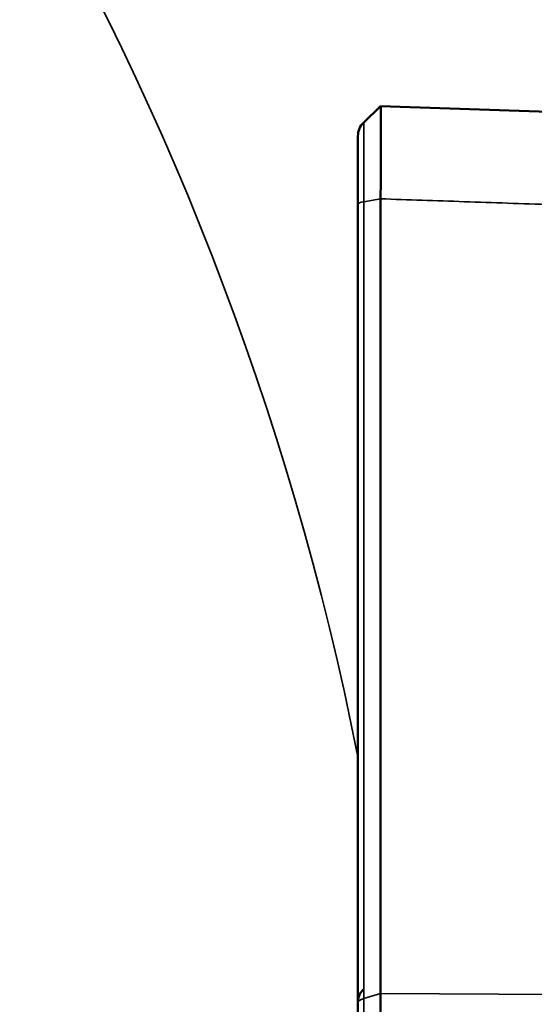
# Model space of a CAD drawing. Header units: millimetres. Extents: x 38 to 2514, y 38 to 1622.
# Tile 195 of 256: x 1143 to 1156, y 1339 to 1365. Entities that reach past the tile are written whole.
import ezdxf

# ---------------------------------------------------------------- set-up
doc = ezdxf.new("R2010")
doc.units = ezdxf.units.MM
doc.header["$LTSCALE"] = 7.692308
for name, color, linetype, lineweight in [('Dimension (ISO)', 7, 'Continuous', 25), ('Visible (ISO)', 7, 'Continuous', 50), ('Visible Narrow (ISO)', 7, 'Continuous', 35)]:
    doc.layers.add(name, color=color, linetype=linetype, lineweight=lineweight)
doc.styles.add('Note Text (ANSI)', font='tahoma.ttf')
doc.dimstyles.new('Default (ISO)', dxfattribs={"dimscale": 7.692308, "dimtxt": 1, "dimasz": 2.5, "dimexe": 3.175, "dimexo": 0, "dimgap": 0.762, "dimtad": 1, "dimrnd": 1e-08, "dimzin": 0, "dimdsep": 46, "dimtxsty": 'Note Text (ANSI)', "dimcen": 0.09, "dimdle": 10, "dimclrd": 1, "dimclre": 1, "dimclrt": 1, "dimazin": 0, "dimtfac": 3.5052, "dimtmove": 0, "dimatfit": 3, "dimfxl": 1, "dimtolj": 1, "dimtzin": 0, "dimlwd": -1, "dimlwe": -1, "dimarcsym": 0})

# ---------------------------------------------------------------- blocks, each defined once
blk = doc.blocks.new('*D12')
at = {"layer": 'Defpoints', "color": 0, "transparency": 16777216}
for p in [(1080.375, 1332.994), (1068.856, 1326.968)]:
    blk.add_point(p, dxfattribs=at)
at = {"layer": 'Dimension (ISO)', "color": 1, "transparency": 16777216}
for p, q in [((1097.416, 1341.906), (1312.118, 1454.205)), ((1068.856, 1326.968), (1080.375, 1332.994)), ((1051.815, 1318.055), (1034.774, 1309.143))]:
    blk.add_line(p, q, dxfattribs=at)
for points in [[(1095.93, 1344.747), (1098.901, 1339.066), (1080.375, 1332.994)], [(1050.33, 1320.896), (1053.301, 1315.215), (1068.856, 1326.968)]]:
    blk.add_solid(points, dxfattribs=at)
at = {"layer": 'Dimension (ISO)', "color": 1, "transparency": 16777216, "insert": (1200.171, 1413.624), "char_height": 7.69231, "attachment_point": 1, "rotation": 27.6114, "style": 'Note Text (ANSI)'}
blk.add_mtext('\\A1;∅13.00 mm [∅0.512 in]', dxfattribs=at)

msp = doc.modelspace()

# ---------------------------------------------------------------- linework, layer by layer
at = {"layer": 'Visible (ISO)'}
for p, q in [((1151.7681, 1362.0284), (1152.215, 1362.46)), ((1152.215, 1362.46), (1158.9683, 1362.2242)), ((1151.6154, 1359.8646), (1151.6154, 1361.6687)), ((1152.215, 1339.0049), (1152.215, 1360.0089)), ((1151.6154, 1338.7498), (1151.6154, 1359.8646)), ((1151.6155, 1338.7545), (1151.6155, 1338.7547))]:
    msp.add_line(p, q, dxfattribs=at)
for radius in [92.2022, 91.8592]:
    msp.add_circle((1074.6154, 1329.981), radius, dxfattribs=at)
msp.add_arc((1152.1154, 1361.6687), 0.5, 133.99997, 179.99998, dxfattribs=at)
for points, knots in [([(1152.215, 1360.0089), (1152.2159, 1360.2542), (1152.2175, 1360.4928), (1152.2197, 1360.9592), (1152.2202, 1361.1835), (1152.2209, 1361.5244), (1152.2211, 1361.6519), (1152.2211, 1361.8823), (1152.221, 1361.9848), (1152.2202, 1362.2032), (1152.2197, 1362.302), (1152.2175, 1362.4288), (1152.2159, 1362.46), (1152.215, 1362.46)], [0.000001, 0.000001, 0.000001, 0.000001, 0.0748495, 0.0748495, 0.15412621, 0.15412621, 0.20817444, 0.20817444, 0.26222261, 0.26222261, 0.34150018, 0.34150018, 0.41634889, 0.41634889, 0.41634889, 0.41634889]), ([(1151.7498, 1339.1044), (1151.713, 1339.0649), (1151.6823, 1339.0189), (1151.6381, 1338.9214), (1151.6238, 1338.8689), (1151.6168, 1338.8031), (1151.6159, 1338.79), (1151.6155, 1338.7744), (1151.6155, 1338.7719), (1151.6154, 1338.7676), (1151.6154, 1338.7658), (1151.6154, 1338.7639), (1151.6154, 1338.7638), (1151.6154, 1338.7636), (1151.6154, 1338.7636), (1151.6154, 1338.7635), (1151.6154, 1338.7635), (1151.6154, 1338.7582), (1151.6154, 1338.7634), (1151.6154, 1338.7636), (1151.6154, 1338.7637), (1151.6154, 1338.7642), (1151.6154, 1338.7648), (1151.6154, 1338.768), (1151.6154, 1338.7724), (1151.6154, 1338.7978), (1151.6154, 1338.8347), (1151.6154, 1338.8977), (1151.6154, 1338.9063), (1151.6154, 1338.9153)], [0, 0, 0, 0, 0.01618382, 0.01618382, 0.03210655, 0.03210655, 0.03604173, 0.03604173, 0.03677903, 0.03677903, 0.037332, 0.037332, 0.03735793, 0.03735793, 0.03737042, 0.03737042, 0.03738753, 0.03738753, 0.03993149, 0.03993149, 0.04152855, 0.04152855, 0.04632013, 0.04632013, 0.06070547, 0.06070547, 0.10416889, 0.10416889, 0.11065078, 0.11065078, 0.11065078, 0.11065078]), ([(1152.215, 1332.5598), (1152.2155, 1333.6541), (1152.2152, 1334.7466), (1152.2152, 1336.9059), (1152.2155, 1337.969), (1152.215, 1339.0049)], [0.000001, 0.000001, 0.000001, 0.000001, 0.32830478, 0.32830478, 0.65660855, 0.65660855, 0.65660855, 0.65660855]), ([(1151.6154, 1338.764), (1151.6154, 1338.764), (1151.6154, 1338.764), (1151.6154, 1338.7641), (1151.6154, 1338.7647), (1151.6154, 1338.7678), (1151.6154, 1338.7725), (1151.6154, 1338.7969), (1151.6154, 1338.8288), (1151.6154, 1338.8738)], [0.0398763, 0.0398763, 0.0398763, 0.0398763, 0.040099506, 0.040099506, 0.04517217, 0.04517217, 0.060401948, 0.060401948, 0.098657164, 0.098657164, 0.098657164, 0.098657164]), ([(1151.6155, 1338.7547), (1151.6155, 1338.7549), (1151.6155, 1338.755), (1151.6154, 1338.7555), (1151.6154, 1338.7557), (1151.6154, 1338.7583), (1151.6154, 1338.7607), (1151.6154, 1338.763), (1151.6154, 1338.7632), (1151.6154, 1338.7632), (1151.6154, 1338.7632), (1151.6154, 1338.7634), (1151.6154, 1338.7633), (1151.6154, 1338.7633), (1151.6154, 1338.7634), (1151.6154, 1338.7636), (1151.6154, 1338.7637), (1151.6154, 1338.7652), (1151.6154, 1338.7682), (1151.6154, 1338.7828), (1151.6154, 1338.8), (1151.6154, 1338.8243)], [0, 0, 0, 0, 0.000042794, 0.000042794, 0.000128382, 0.000128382, 0.000818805, 0.000818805, 0.000851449, 0.000851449, 0.000862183, 0.000862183, 0.001220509, 0.001220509, 0.003131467, 0.003131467, 0.005679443, 0.005679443, 0.019278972, 0.019278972, 0.046755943, 0.046755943, 0.046755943, 0.046755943]), ([(1151.6154, 1332.5597), (1151.6154, 1332.753), (1151.6154, 1332.9434), (1151.6154, 1333.3206), (1151.6154, 1333.5073), (1151.6154, 1333.7472), (1151.6154, 1333.8041), (1151.6154, 1333.9887), (1151.6154, 1334.1145), (1151.6154, 1334.3643), (1151.6154, 1334.4882), (1151.6154, 1334.7351), (1151.6154, 1334.858), (1151.6154, 1335.0042), (1151.6154, 1335.0278), (1151.6154, 1335.1926), (1151.6154, 1335.3335), (1151.6154, 1335.6148), (1151.6154, 1335.7552), (1151.6154, 1336.0033), (1151.6154, 1336.1107), (1151.6154, 1336.3604), (1151.6154, 1336.5031), (1151.6154, 1336.7889), (1151.6154, 1336.9318), (1151.6154, 1337.1953), (1151.6154, 1337.3152), (1151.6154, 1337.6472), (1151.6154, 1337.8623), (1151.6154, 1338.3004), (1151.6154, 1338.5234), (1151.6154, 1338.7498)], [0.0000002, 0.0000002, 0.0000002, 0.0000002, 0.085536, 0.085536, 0.17264288, 0.17264288, 0.2, 0.2, 0.26201954, 0.26201954, 0.32467527, 0.32467527, 0.38783621, 0.38783621, 0.4, 0.4, 0.47285277, 0.47285277, 0.54517548, 0.54517548, 0.6, 0.6, 0.67189625, 0.67189625, 0.74231232, 0.74231232, 0.8, 0.8, 0.8999989, 0.8999989, 0.9999978, 0.9999978, 0.9999978, 0.9999978])]:
    msp.add_open_spline(points, degree=3, knots=knots, dxfattribs=at)
at = {"layer": 'Visible Narrow (ISO)'}
for p, q in [((1151.7681, 1359.9301), (1152.215, 1360.0089)), ((1151.7681, 1338.8657), (1151.7681, 1359.9301)), ((1151.7681, 1338.8657), (1152.215, 1339.0049)), ((1152.215, 1339.0049), (1161.2225, 1338.947))]:
    msp.add_line(p, q, dxfattribs=at)
msp.add_circle((1074.6154, 1329.981), 92.0855, dxfattribs=at)
msp.add_arc((1074.6154, 1329.981), 78.5, 11.218697, 168.781303, dxfattribs=at)
for centre, ratio, start_param, end_param in [((1152.1154, 1359.8646), 0.1820159, 5.4803342, 6.2831856), ((1152.1154, 1338.7498), 0.3224516, 5.4803338, 6.2831853)]:
    msp.add_ellipse(centre, major_axis=(-0.5, 0), ratio=ratio, start_param=start_param, end_param=end_param, dxfattribs=at)
for points, knots in [([(1151.7681, 1359.9301), (1151.7681, 1359.9773), (1151.7682, 1360.0259), (1151.7684, 1360.103), (1151.7684, 1360.1308), (1151.7686, 1360.1959), (1151.7686, 1360.2335), (1151.7688, 1360.3086), (1151.7689, 1360.3462), (1151.7689, 1360.3905), (1151.7689, 1360.3966), (1151.769, 1360.4448), (1151.7691, 1360.4879), (1151.7692, 1360.5749), (1151.7693, 1360.6188), (1151.7694, 1360.7161), (1151.7695, 1360.7696), (1151.7696, 1360.8581), (1151.7696, 1360.8932), (1151.7697, 1360.9547), (1151.7697, 1360.9812), (1151.7698, 1361.0549), (1151.7698, 1361.1019), (1151.7698, 1361.1615), (1151.7699, 1361.1749), (1151.7699, 1361.2354), (1151.7699, 1361.2817), (1151.7699, 1361.362), (1151.7699, 1361.3966), (1151.7699, 1361.4321), (1151.7699, 1361.4341), (1151.7699, 1361.4685), (1151.7699, 1361.4999), (1151.7699, 1361.5605), (1151.7699, 1361.5896), (1151.7699, 1361.6253), (1151.7699, 1361.6331), (1151.7698, 1361.6675), (1151.7698, 1361.6928), (1151.7697, 1361.7315), (1151.7697, 1361.7457), (1151.7697, 1361.7759), (1151.7697, 1361.7917), (1151.7696, 1361.8241), (1151.7696, 1361.8404), (1151.7695, 1361.871), (1151.7694, 1361.8854), (1151.7693, 1361.9074), (1151.7693, 1361.9157), (1151.7692, 1361.9343), (1151.7692, 1361.9443), (1151.7691, 1361.9559), (1151.7691, 1361.9581), (1151.7691, 1361.969), (1151.769, 1361.9769), (1151.7689, 1361.9896), (1151.7688, 1361.9946), (1151.7686, 1362.0074), (1151.7685, 1362.0141), (1151.7683, 1362.0239), (1151.7682, 1362.027), (1151.7681, 1362.0283), (1151.7681, 1362.0284), (1151.7681, 1362.0284)], [0.00000944, 0.00000944, 0.00000944, 0.00000944, 0.05847761, 0.05847761, 0.09090909, 0.09090909, 0.13373203, 0.13373203, 0.17531033, 0.17531033, 0.18181818, 0.18181818, 0.22734113, 0.22734113, 0.27272727, 0.27272727, 0.32754474, 0.32754474, 0.36363636, 0.36363636, 0.39099618, 0.39099618, 0.44023776, 0.44023776, 0.45454545, 0.45454545, 0.50540383, 0.50540383, 0.54545455, 0.54545455, 0.54780211, 0.54780211, 0.58656637, 0.58656637, 0.62535882, 0.62535882, 0.63636364, 0.63636364, 0.67471846, 0.67471846, 0.69845199, 0.69845199, 0.72727273, 0.72727273, 0.76129363, 0.76129363, 0.7956963, 0.7956963, 0.81818182, 0.81818182, 0.8488688, 0.8488688, 0.85653824, 0.85653824, 0.88630555, 0.88630555, 0.90909091, 0.90909091, 0.94942419, 0.94942419, 0.98922945, 0.98922945, 0.99999642, 0.99999642, 0.99999642, 0.99999642]), ([(1152.215, 1360.0089), (1152.9367, 1359.9841), (1153.6763, 1359.9586), (1154.4297, 1359.9328), (1155.1831, 1359.9069), (1155.9503, 1359.8805), (1156.7436, 1359.8533), (1157.5368, 1359.826), (1158.3562, 1359.7978), (1159.1976, 1359.7689)], [0, 0, 0, 0, 0.3333333, 0.3333333, 0.3333333, 0.6666667, 0.6666667, 0.6666667, 1, 1, 1, 1]), ([(1151.7681, 1332.5598), (1151.7681, 1332.7518), (1151.7681, 1332.941), (1151.7681, 1333.3177), (1151.7681, 1333.5051), (1151.7681, 1333.7545), (1151.7681, 1333.82), (1151.7681, 1334.0153), (1151.7682, 1334.1434), (1151.7682, 1334.3976), (1151.7682, 1334.5236), (1151.7682, 1334.7749), (1151.7682, 1334.9), (1151.7681, 1335.0492), (1151.7681, 1335.0736), (1151.7681, 1335.2426), (1151.7681, 1335.3868), (1151.7681, 1335.6746), (1151.7681, 1335.8183), (1151.7681, 1336.0704), (1151.7681, 1336.1785), (1151.7681, 1336.4322), (1151.7682, 1336.5783), (1151.7682, 1336.8707), (1151.7682, 1337.017), (1151.7681, 1337.2848), (1151.7681, 1337.4057), (1151.7681, 1337.7491), (1151.7681, 1337.9752), (1151.7681, 1338.422), (1151.7681, 1338.6423), (1151.7681, 1338.8657)], [0.00000121, 0.00000121, 0.00000121, 0.00000121, 0.0834203, 0.0834203, 0.1691189, 0.1691189, 0.2, 0.2, 0.26195336, 0.26195336, 0.32453194, 0.32453194, 0.38762732, 0.38762732, 0.4, 0.4, 0.4731685, 0.4731685, 0.54582337, 0.54582337, 0.6, 0.6, 0.67220463, 0.67220463, 0.74294929, 0.74294929, 0.8, 0.8, 0.90307019, 0.90307019, 1, 1, 1, 1])]:
    msp.add_open_spline(points, degree=3, knots=knots, dxfattribs=at)

# ---------------------------------------------------------------- dimensions: what is measured, and where the dimension line sits
at = {"layer": 'Dimension (ISO)', "color": 1, "true_color": 0xff0000}
dim = msp.add_diameter_dim_2p(p1=(1068.8557, 1326.9684), p2=(1080.3751, 1332.9935), text='<> mm [∅0.512 in]', dimstyle='Default (ISO)', override={"dimgap": 0.762, "dimdec": 2, "dimlfac": 1, "dimpost": '', "dimtol": 0, "dimlim": 0, "dimtp": 0, "dimtm": 0, "dimtdec": 2, "dimatfit": 2}, dxfattribs=at)
dim.commit()
dim.dimension.update_dxf_attribs({"geometry": '*D12', "text_midpoint": (1257.238, 1425.5001), "dimtype": 163})

doc.saveas('drawing.dxf')
